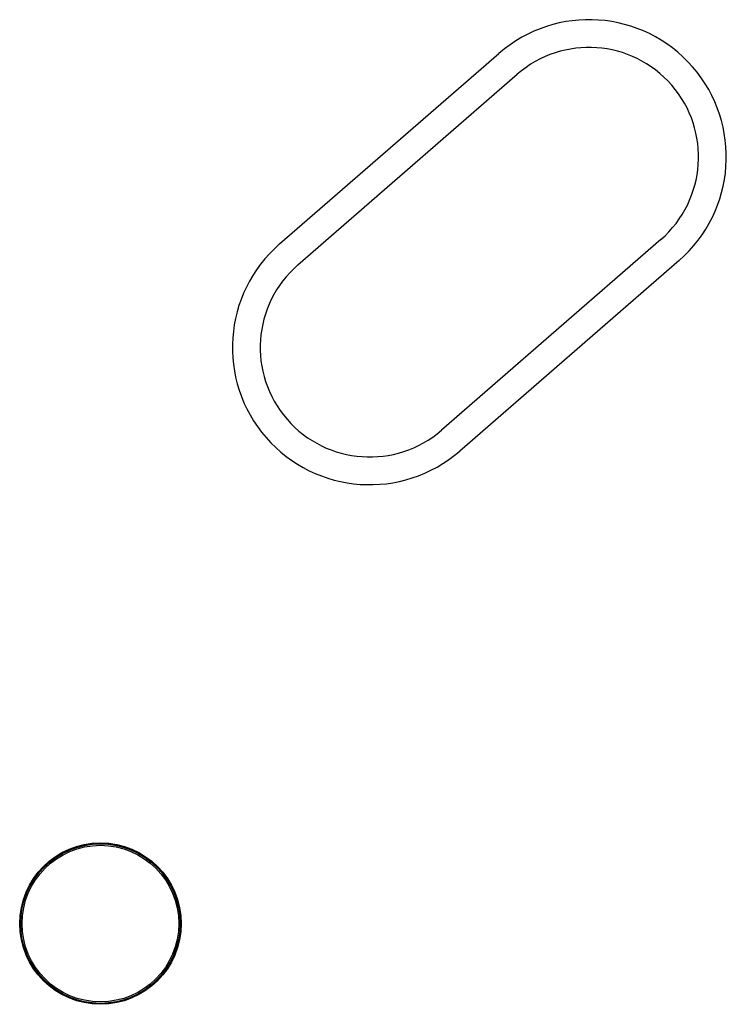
# Model space of a CAD drawing. Header units: millimetres. Extents: x 98667 to 994031, y -2704 to 533009.
# Tile 126 of 153: x 509470 to 513846, y 285049 to 291149. Entities that reach past the tile are written whole.
import ezdxf

# ---------------------------------------------------------------- set-up
doc = ezdxf.new("R2010")
doc.units = ezdxf.units.MM
doc.layers.add('A-COL ENCLOUSER INNER', color=1, linetype='Continuous')
doc.layers.add('A-COL ENCLOUSER OUTER', color=6, linetype='Continuous')
doc.layers.add('A-WALL-PRHT', color=2, linetype='Continuous', lineweight=25)

msp = doc.modelspace()

# ---------------------------------------------------------------- linework, layer by layer
at = {"layer": 'A-COL ENCLOUSER INNER', "color": 251}
for radius in [494, 485]:
    msp.add_circle((509970.2, 285548.8), radius, dxfattribs=at)
at = {"layer": 'A-COL ENCLOUSER OUTER', "color": 251}
msp.add_circle((509970.2, 285548.8), 500, dxfattribs=at)
at = {"layer": 'A-WALL-PRHT', "color": 251}
for p, q in [((511079.8, 289759.6), (512438.3, 290940.5)), ((511192.6, 289629.8), (512551.1, 290810.7)), ((513440.7, 289787.3), (512082.2, 288606.4)), ((513553.6, 289657.5), (512195.1, 288476.6))]:
    msp.add_line(p, q, dxfattribs=at)
for centre, radius, start, end in [((512995.9, 290299), 850, 311, 131), ((512995.9, 290299), 678, 311, 131), ((511637.4, 289118.1), 850, 131, 311), ((511637.4, 289118.1), 678, 131, 311)]:
    msp.add_arc(centre, radius, start, end, dxfattribs=at)

doc.saveas('drawing.dxf')
